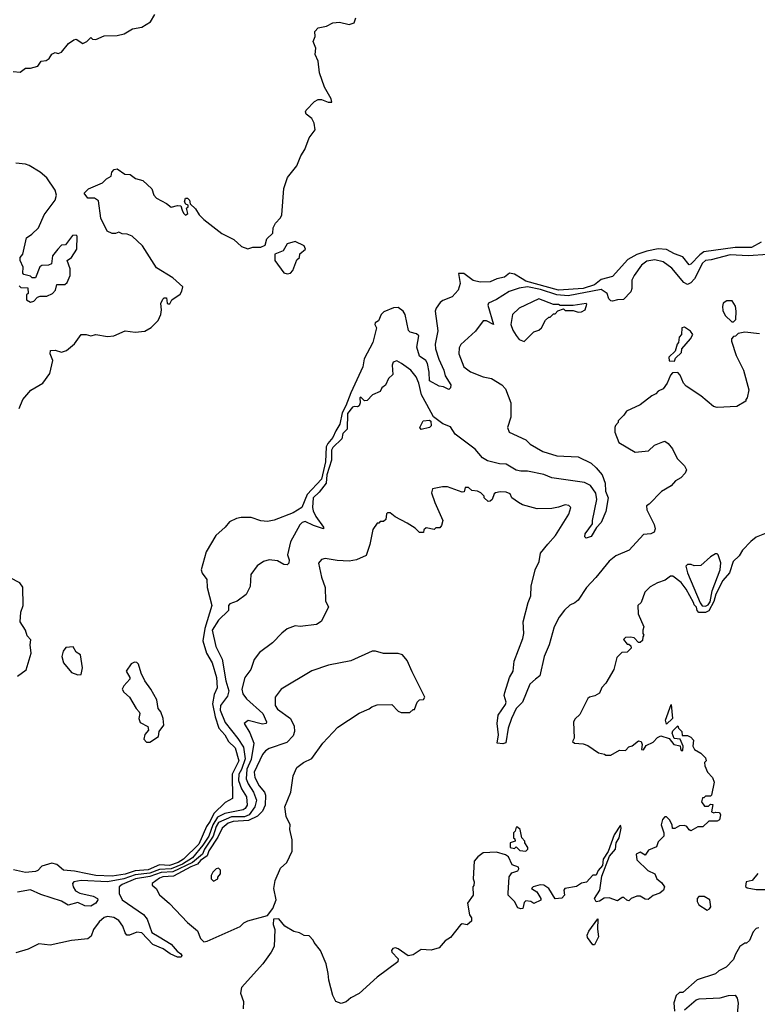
# Model space of a CAD drawing. Extents: x 2239805 to 2396427, y 665731 to 772158.
# Tile 36 of 256: x 2309199 to 2313711, y 673187 to 679209. Entities that reach past the tile are written whole.
import ezdxf

# ---------------------------------------------------------------- set-up
doc = ezdxf.new("R2010")
doc.units = 0

msp = doc.modelspace()

# ---------------------------------------------------------------- linework, layer by layer
at = {"layer": '0CON05XD'}
for points in [[(2309158.3, 678891.7), (2309201.7, 678888.3), (2309235, 678912.5), (2309265, 678912.5), (2309310, 678925), (2309330, 678955), (2309361.7, 678958.3), (2309379.3, 678970.7), (2309395, 678997.5), (2309415, 679007.5), (2309435, 679002.5), (2309455, 679010), (2309497, 679063), (2309530, 679085), (2309545, 679090), (2309585, 679062.5), (2309610, 679075), (2309635, 679100), (2309645, 679090), (2309665, 679087.5), (2309715, 679110), (2309795, 679112.5), (2309837, 679123), (2309888.3, 679151.7), (2309945, 679162.5), (2310000, 679195), (2310025, 679240)], [(2311063.8, 678795), (2311033.4, 678883.4), (2311023.8, 678955), (2311006.2, 678995), (2311010, 679035), (2310994, 679075), (2311006.7, 679105), (2311004.2, 679135.8), (2311025, 679158.8), (2311075, 679168.8), (2311115, 679190), (2311155, 679194), (2311215, 679178.8), (2311245, 679190), (2311255, 679220)], [(2309195, 676830), (2309218.8, 676885), (2309267.5, 676942.5), (2309340, 676985), (2309384, 677045), (2309402.5, 677125), (2309386, 677165), (2309387.5, 677185), (2309415, 677188), (2309455, 677175.8), (2309485.5, 677184.5), (2309535, 677226.2), (2309575, 677283.3), (2309605, 677283.8), (2309635, 677276), (2309665, 677284.2), (2309735, 677270), (2309775, 677275.7), (2309845, 677305.7), (2309905, 677298.1), (2309965, 677304.3), (2310003.4, 677326.6), (2310045, 677368.8), (2310062, 677405), (2310066.7, 677435), (2310063, 677473), (2310075, 677500), (2310083, 677507), (2310097, 677507), (2310100, 677475), (2310105, 677470), (2310118.3, 677471.7), (2310130, 677495), (2310180.5, 677529.5), (2310191.7, 677548.3), (2310196.2, 677575), (2310135, 677630), (2310035, 677690), (2309949.2, 677825), (2309886.2, 677885), (2309856.4, 677896.4), (2309825, 677899.2), (2309805, 677910), (2309785, 677901.2), (2309765, 677901.2), (2309733.3, 677915), (2309694.2, 677995), (2309680, 678100), (2309656, 678116), (2309615, 678117.5), (2309592.5, 678147.5), (2309620, 678175), (2309705, 678210), (2309730, 678235), (2309758.3, 678251.7), (2309763, 678277), (2309777, 678293), (2309795, 678296.2), (2309843, 678263), (2309875, 678262.5), (2309908, 678238), (2309952.5, 678225), (2310006.7, 678175), (2310020, 678135), (2310035, 678116.7), (2310097.5, 678085), (2310125, 678062.5), (2310165, 678072.5), (2310185, 678070), (2310193, 678043), (2310200, 678025), (2310213, 678013), (2310227, 678023), (2310220, 678055), (2310230, 678065), (2310230, 678075), (2310215, 678080), (2310207.5, 678095), (2310213.6, 678116.4), (2310225, 678117.5), (2310236.7, 678105), (2310241.7, 678081.7), (2310275, 678052.5), (2310296.7, 678015), (2310325, 677986.2), (2310435, 677901.9), (2310508.8, 677865), (2310555, 677821.2), (2310595, 677807.5), (2310625, 677816.7), (2310675, 677817.5), (2310700, 677830), (2310711.7, 677868.3), (2310747, 677903), (2310750, 677935), (2310763.3, 677965), (2310795, 677997.5), (2310803.3, 678015), (2310814.1, 678175.9), (2310836.4, 678243.6), (2310893.3, 678315), (2310918.8, 678375), (2310943.3, 678415), (2310970, 678485), (2311006, 678535), (2311001.2, 678575), (2310985, 678603.3), (2310951.2, 678631.2), (2310946.7, 678645), (2310951.2, 678655), (2311002.1, 678707.9), (2311025, 678720), (2311045, 678720), (2311085, 678704), (2311107.5, 678705), (2311103.3, 678725), (2311063.8, 678795)], [(2309195, 677580), (2309205, 677570), (2309248.3, 677568.3), (2309250, 677535), (2309240, 677525), (2309240, 677495), (2309265, 677480), (2309285, 677487.5), (2309308.3, 677511.7), (2309325, 677517.5), (2309365, 677517.5), (2309400, 677535), (2309417.5, 677555), (2309425, 677590), (2309475, 677590), (2309488.3, 677601.7), (2309507.5, 677645), (2309507.5, 677685), (2309490, 677735), (2309516.4, 677753.6), (2309547.5, 677805), (2309550, 677885), (2309545, 677890), (2309521.7, 677888.3), (2309478.3, 677831.7), (2309455, 677830), (2309432.5, 677805), (2309400, 677765), (2309392.5, 677715), (2309375, 677706.7), (2309335, 677706.2), (2309322.3, 677697.7), (2309295, 677630), (2309275, 677630), (2309265, 677640), (2309225, 677650), (2309218.3, 677658.3), (2309220, 677695), (2309202.5, 677735), (2309202.5, 677755), (2309217.5, 677775), (2309241.2, 677875), (2309273.9, 677896.1), (2309314.1, 677935.9), (2309348.8, 678015), (2309415.5, 678104.5), (2309424.2, 678135), (2309415.7, 678165), (2309365, 678240.8), (2309325, 678275.6), (2309257.1, 678317.1), (2309235, 678325.8), (2309175, 678331.8)], [(2313735, 677848), (2313675, 677814.7), (2313575, 677815.3), (2313385, 677789.1), (2313359, 677771), (2313305, 677712.9), (2313295, 677710), (2313255, 677758), (2313205, 677775.8), (2313155, 677803.1), (2313105, 677807.1), (2313035, 677793.5), (2312975, 677772.7), (2312918.8, 677741.2), (2312825, 677637.1), (2312755, 677618.6), (2312715, 677588), (2312645, 677564.6), (2312494.8, 677555.2), (2312295, 677610.4), (2312272.9, 677622.9), (2312225, 677653.2), (2312195, 677658.6), (2312165, 677634.3), (2312117.1, 677622.9), (2312077.5, 677605), (2312015, 677604.3), (2311973.5, 677613.5), (2311915, 677657.1), (2311883, 677657), (2311892.9, 677595), (2311882, 677555), (2311845, 677512.9), (2311788.3, 677491.7), (2311771.3, 677478.7), (2311746, 677445), (2311741.2, 677425), (2311757.8, 677305), (2311741.4, 677225), (2311742.5, 677195), (2311761.9, 677131.9), (2311793.8, 677065), (2311801.4, 677031.4), (2311835.6, 676975), (2311835, 676957.5), (2311825, 676946.7), (2311792.3, 676962.3), (2311765, 676966.7), (2311705, 677000.6), (2311703.7, 677053.7), (2311694.4, 677105), (2311683.7, 677123.7), (2311645, 677150), (2311628.6, 677205), (2311640, 677275), (2311626.8, 677286.8), (2311587.3, 677297.3), (2311577.5, 677307.5), (2311556.9, 677405), (2311544.3, 677425), (2311515, 677448.6), (2311485, 677447.1), (2311427.3, 677422.7), (2311409.3, 677405), (2311393, 677367), (2311374.4, 677355), (2311372.2, 677345), (2311381.4, 677325), (2311360, 677235), (2311306, 677135), (2311298.6, 677085), (2311224.1, 676925.9), (2311195, 676846.2), (2311171, 676805), (2311158.1, 676735), (2311131.9, 676695), (2311115, 676652.9), (2311083.1, 676616.9), (2311073.3, 676596.7), (2311069.6, 676505), (2311045, 676398.8), (2310956.6, 676305), (2310924.5, 676225), (2310872.3, 676192.3), (2310755, 676147.5), (2310715, 676139.4), (2310675, 676144.6), (2310615, 676164.2), (2310554.6, 676164.6), (2310525, 676158.8), (2310483, 676137), (2310455, 676104.5), (2310397.8, 676055), (2310340, 675955), (2310309.4, 675845), (2310315, 675823.8), (2310344.5, 675784.5), (2310345.5, 675735), (2310374.6, 675625), (2310330.5, 675485), (2310318.8, 675408.8), (2310342.3, 675335), (2310376.7, 675275), (2310402, 675185), (2310407.8, 675122.2), (2310389.4, 675080.6), (2310379, 675025), (2310394, 674946), (2310417.6, 674875), (2310453.4, 674835), (2310476.1, 674795), (2310516.2, 674755), (2310539, 674675), (2310497.6, 674595), (2310501.2, 674445), (2310455, 674420.5), (2310387.2, 674352.9), (2310365, 674306.5), (2310342.2, 674275), (2310295, 674166.4), (2310200.8, 674075), (2310167.5, 674055), (2310115, 674036.7), (2310055, 674040.6), (2309985, 674009.5), (2309905, 674002.8), (2309845, 673982.8), (2309765, 673970.7), (2309665, 673974.1), (2309614.5, 673984.5), (2309535, 674001.6), (2309467.6, 674007.6), (2309425, 674041.2), (2309395, 674050), (2309335, 674032), (2309310, 674005), (2309295, 673999.4), (2309235, 673993.1), (2309160.3, 674009.7)], [(2310835, 677654), (2310855, 677658.8), (2310868.8, 677675), (2310895, 677740), (2310910, 677755), (2310913, 677777), (2310947.5, 677805), (2310940, 677825), (2310885, 677852.5), (2310835, 677837.5), (2310810, 677795), (2310760, 677775), (2310760, 677735), (2310815, 677660), (2310835, 677654)], [(2313775, 677771.9), (2313655, 677764.1), (2313545, 677769.7), (2313429.8, 677740.2), (2313395, 677735.4), (2313375, 677720), (2313326, 677624), (2313305, 677600), (2313285, 677588.6), (2313260.8, 677600.8), (2313188.5, 677688.5), (2313135, 677727.3), (2313085, 677740.6), (2313035, 677731.8), (2313002.3, 677707.8), (2312958.9, 677645), (2312944.4, 677615), (2312944.2, 677565), (2312937.5, 677545), (2312891.7, 677498.3), (2312855, 677496.2), (2312825, 677486.7), (2312815, 677490), (2312802.3, 677502.3), (2312792.5, 677535), (2312755, 677557.9), (2312555, 677520.2), (2312485, 677525.2), (2312385, 677558.8), (2312305, 677574.4), (2312255, 677566.7), (2312193.6, 677546.3), (2312115, 677496.7), (2312066.7, 677475), (2312062.2, 677462.2), (2312097.5, 677345), (2312055, 677366.9), (2312033.3, 677366.7), (2311986.6, 677303.4), (2311897, 677223), (2311887.3, 677202.7), (2311885.8, 677165), (2311915.8, 677085.8), (2311955.7, 677055.7), (2312035, 677024), (2312085, 677013.3), (2312147.5, 676975), (2312170.7, 676950.7), (2312202.5, 676865), (2312203, 676777), (2312182.5, 676715), (2312192.5, 676685), (2312295, 676640), (2312321.7, 676611.7), (2312398.3, 676568.3), (2312485, 676540.6), (2312615, 676535.6), (2312695, 676495.6), (2312725, 676468.6), (2312762.5, 676425), (2312781.2, 676375), (2312782.5, 676325), (2312798.6, 676285), (2312785, 676200), (2312755, 676133.3), (2312727, 676103), (2312695, 676047.5), (2312665, 676036.7), (2312656.2, 676046.2), (2312657.5, 676065), (2312703.3, 676125), (2312702.5, 676145), (2312730, 676275), (2312723.6, 676313.6), (2312690.7, 676360.7), (2312655, 676377.3), (2312455, 676405.7), (2312405, 676427.5), (2312305, 676448.2), (2312265, 676446.6), (2312235, 676453.1), (2312175, 676490), (2312135, 676492.5), (2312060.6, 676510.6), (2312030, 676530), (2311985, 676582.2), (2311863.4, 676673.4), (2311835, 676719.2), (2311787.6, 676737.6), (2311730, 676780), (2311688.8, 676855), (2311656.5, 676915), (2311640.5, 676985), (2311625, 677023.8), (2311591.2, 677065), (2311535, 677106), (2311505, 677121.2), (2311483.8, 677115), (2311478, 677095), (2311481.7, 677038.3), (2311454, 677015), (2311437.5, 676972.5), (2311415, 676956.7), (2311403.8, 676935), (2311356.2, 676913.8), (2311325, 676880), (2311308.3, 676878.3), (2311285, 676900), (2311280, 676895), (2311282.5, 676865), (2311275, 676847.5), (2311265, 676840), (2311245, 676843.8), (2311235, 676838.6), (2311205, 676800.6), (2311201.2, 676705), (2311175, 676677.5), (2311170.5, 676645), (2311115, 676592.2), (2311106.4, 676575), (2311106.4, 676515), (2311078.1, 676425), (2311073.2, 676375), (2311031.2, 676318.8), (2310994.7, 676285), (2310989.6, 676225), (2310994.1, 676205), (2311010.3, 676170.3), (2311057.1, 676105), (2311057.5, 676095), (2310996, 676116), (2310945, 676138.7), (2310926, 676134), (2310911.6, 676118.4), (2310855.7, 676015), (2310837.5, 675935), (2310846.9, 675905), (2310845.6, 675885), (2310835.5, 675874.5), (2310815, 675876.9), (2310775, 675900), (2310725, 675906.2), (2310690, 675895), (2310650.7, 675869.3), (2310612.5, 675815), (2310608.3, 675741.7), (2310585, 675692.5), (2310528.3, 675651.7), (2310484.1, 675635.9), (2310476.2, 675625), (2310476.2, 675595), (2310415, 675535.7), (2310376.4, 675475), (2310397.7, 675375), (2310437, 675297), (2310458.9, 675165), (2310478, 675105), (2310469.3, 675070.7), (2310426.5, 675015), (2310425.9, 674985), (2310455, 674910), (2310532.4, 674812.4), (2310568.8, 674758.8), (2310577.2, 674687.2), (2310556.7, 674623.3), (2310540.4, 674595), (2310537.1, 674555), (2310554.7, 674505), (2310585.9, 674455), (2310590.8, 674405), (2310578.8, 674385), (2310565, 674376.7), (2310454.1, 674354.1), (2310408.1, 674331.9), (2310379.4, 674285), (2310355, 674214.7), (2310319.8, 674160.2), (2310255, 674083.2), (2310195, 674044.1), (2310125, 674015.7), (2310055, 674010.8), (2309995, 673989.1), (2309905, 673977.8), (2309835, 673953.9), (2309735, 673935.5), (2309575.5, 673944.5), (2309530, 673935), (2309522, 673925), (2309525.7, 673905), (2309540.3, 673880.3), (2309565.7, 673865.7), (2309648.6, 673848.6), (2309673.8, 673835), (2309676, 673825), (2309665.6, 673805), (2309635, 673786.2), (2309598.3, 673788.3), (2309555, 673808.8), (2309495, 673793.3), (2309455, 673816.8), (2309327.9, 673857.9), (2309265, 673886.9), (2309185, 673873.5)], [(2312285, 677240), (2312345, 677300), (2312375, 677310), (2312390, 677325), (2312415, 677370), (2312435, 677390), (2312445, 677390), (2312465, 677410), (2312475, 677410), (2312491.7, 677428.3), (2312525, 677440), (2312535, 677430), (2312585, 677430), (2312615, 677420), (2312635, 677421.2), (2312658, 677435), (2312668, 677468), (2312665, 677472.5), (2312585, 677460), (2312505, 677460), (2312495, 677466.2), (2312465, 677467.5), (2312375, 677502), (2312255, 677443.3), (2312214.1, 677405.9), (2312204.3, 677345), (2312215, 677310), (2312235, 677276.7), (2312255, 677253.3), (2312285, 677240)], [(2313565, 677360), (2313580, 677375), (2313582.5, 677425), (2313577, 677457), (2313558.3, 677488.3), (2313525, 677490), (2313502.5, 677475), (2313497.5, 677455), (2313500.7, 677430.7), (2313515, 677400), (2313555, 677360), (2313565, 677360)], [(2313205, 677120), (2313211.7, 677138.3), (2313247, 677173), (2313250, 677195), (2313303, 677257), (2313316.4, 677283.6), (2313303, 677303), (2313265, 677327.5), (2313250, 677325), (2313247, 677283), (2313233, 677267), (2313230, 677235), (2313220, 677225), (2313208.3, 677181.7), (2313170, 677145), (2313171.7, 677121.7), (2313205, 677120)], [(2313725, 677287.5), (2313635, 677297.5), (2313595, 677290), (2313577, 677273), (2313565, 677270), (2313553, 677257), (2313553, 677243), (2313582.5, 677155), (2313627.5, 677065), (2313660, 676945), (2313650, 676895), (2313640, 676885), (2313640, 676875), (2313585, 676843.3), (2313465, 676837.5), (2313443.9, 676843.9), (2313365, 676907.5), (2313277, 676967), (2313260, 676985), (2313240, 677035), (2313225, 677050), (2313191.7, 677048.3), (2313180, 677035), (2313160, 676985), (2313135, 676950), (2313105, 676937.5), (2313090, 676920), (2313065, 676907.5), (2312995, 676852.5), (2312910, 676815), (2312895, 676790), (2312860, 676755), (2312860, 676745), (2312843, 676727), (2312840, 676715), (2312840, 676685), (2312863.6, 676623.6), (2312965, 676563.3), (2313045, 676572.5), (2313083, 676607), (2313133, 676627), (2313145, 676630), (2313165, 676617.5), (2313192.5, 676585), (2313220, 676525), (2313265, 676480), (2313277.5, 676455), (2313270, 676435), (2313243, 676407), (2313210.7, 676389.3), (2313185, 676357.5), (2313125, 676322.5), (2313050, 676245), (2313032.5, 676235), (2313035, 676210), (2313080.5, 676120.5), (2313086, 676095), (2313080, 676075), (2313060, 676065), (2313015, 676060), (2312927.5, 675965), (2312845, 675928.8), (2312805, 675897.5), (2312723.7, 675796.3), (2312665.6, 675735), (2312615, 675658), (2312595, 675641.2), (2312565, 675628.8), (2312531.7, 675598.3), (2312498.6, 675555), (2312467.5, 675495), (2312437.1, 675385), (2312407.5, 675315), (2312380.8, 675195), (2312353.9, 675176.1), (2312320, 675145), (2312275.7, 675035), (2312236, 674995), (2312208.1, 674935), (2312188, 674875), (2312173.3, 674786.7), (2312155, 674780), (2312120, 674785), (2312128.8, 674835), (2312119.4, 674905), (2312126, 674955), (2312170.5, 675019.5), (2312174, 675035), (2312162, 675075), (2312165.9, 675094.1), (2312195.8, 675185), (2312217.5, 675225), (2312224.2, 675285), (2312276.4, 675423.6), (2312282.5, 675455), (2312279.4, 675525), (2312310, 675645), (2312325.8, 675685), (2312327.8, 675745), (2312352.9, 675845), (2312375.8, 675895), (2312385.7, 675945), (2312429.6, 676000.4), (2312476.6, 676053.4), (2312558.8, 676185), (2312570, 676225), (2312558.3, 676238.3), (2312535, 676242.5), (2312495, 676226.7), (2312455, 676220), (2312365, 676217.5), (2312275, 676242.5), (2312250, 676255), (2312210, 676285), (2312199.2, 676309.2), (2312175, 676319.2), (2312138.3, 676321.7), (2312110, 676315), (2312101.7, 676308.3), (2312090, 676275), (2312077, 676263), (2312065, 676262.5), (2312040, 676285), (2312040, 676295), (2312020, 676315), (2312000, 676325), (2311965, 676330), (2311945, 676346.7), (2311923, 676347), (2311918.3, 676321.7), (2311905, 676320), (2311815, 676352.5), (2311785, 676352.5), (2311725, 676340), (2311717.5, 676315), (2311737.5, 676255), (2311787.5, 676145), (2311780, 676115), (2311768.3, 676101.7), (2311745, 676100), (2311735, 676090), (2311685, 676100), (2311671.7, 676088.3), (2311668.3, 676071.7), (2311645, 676073.3), (2311618.3, 676098.3), (2311569.7, 676129.7), (2311495, 676168.8), (2311465, 676192.5), (2311448.3, 676191.7), (2311443, 676187), (2311438.3, 676151.7), (2311425, 676140), (2311405, 676140), (2311395, 676130), (2311385, 676130), (2311358.3, 676091.7), (2311341.7, 675998.3), (2311319.3, 675930.7), (2311260, 675905), (2311215, 675896.2), (2311141.7, 675901.7), (2311067, 675913), (2311045, 675907.5), (2311027.5, 675885), (2311045, 675800), (2311066.7, 675735), (2311070, 675655), (2311087.5, 675615), (2311042.3, 675527.7), (2311015, 675510), (2310915, 675497.5), (2310885, 675502.5), (2310835, 675482.5), (2310802.3, 675457.7), (2310745, 675396.7), (2310665, 675337.5), (2310633.9, 675296.1), (2310612.5, 675235), (2310576, 675185), (2310557.1, 675115), (2310564.5, 675085), (2310585.5, 675055), (2310685.4, 674965), (2310709.2, 674915), (2310706.7, 674903.3), (2310685, 674899.2), (2310597.3, 674922.7), (2310571.2, 674905), (2310607.4, 674847.4), (2310632.1, 674785), (2310615.3, 674685), (2310589.3, 674625), (2310584.1, 674565.9), (2310595.6, 674535.6), (2310630, 674485), (2310647.6, 674435), (2310638.1, 674395), (2310603.3, 674346.7), (2310575, 674334.3), (2310495, 674333.6), (2310415, 674297.8), (2310400.4, 674275), (2310382.6, 674215), (2310330.1, 674135), (2310317.9, 674105), (2310255.2, 674055), (2310135, 673997.2), (2310065, 673992.8), (2309995, 673969.1), (2309906.5, 673955), (2309825, 673919.3), (2309806.9, 673905), (2309806.9, 673865), (2309825, 673826.2), (2309956.8, 673736.8), (2309978.5, 673708.5), (2310006.6, 673626.6), (2310051.2, 673598.8), (2310125.6, 673555), (2310161.2, 673511.2), (2310184, 673495), (2310190, 673485), (2310187.5, 673475), (2310165, 673474.4), (2310120, 673495), (2310076.7, 673526.7), (2310013.3, 673553.3), (2309945, 673623.3), (2309915, 673627.5), (2309871.2, 673608.8), (2309855, 673610), (2309843.1, 673625), (2309829.1, 673665), (2309805, 673698.5), (2309775, 673718.5), (2309735, 673723.6), (2309715, 673717.8), (2309685, 673691.9), (2309650, 673645), (2309635.4, 673604.6), (2309615, 673587.5), (2309515, 673577.1), (2309385, 673548), (2309315, 673556.7), (2309250, 673525), (2309175, 673500.8)], [(2311655, 676702.5), (2311647.5, 676715), (2311667.5, 676755), (2311705, 676760), (2311713, 676753), (2311716.2, 676725), (2311706.7, 676715), (2311655, 676702.5)], [(2313765, 676067.5), (2313705, 676043.3), (2313671.7, 676018.3), (2313620.8, 675965), (2313599.6, 675930.4), (2313564, 675896), (2313541.2, 675825), (2313501, 675779), (2313457.3, 675695), (2313445, 675650), (2313415, 675593.3), (2313395, 675582.5), (2313354.1, 675584.1), (2313342.5, 675595), (2313340, 675615), (2313325, 675630), (2313320, 675645), (2313275.4, 675725.4), (2313245, 675766), (2313195, 675806), (2313180, 675805), (2313148.3, 675781.7), (2313100, 675765), (2313055, 675740), (2313023, 675707), (2313000, 675645), (2312980, 675625), (2312982.5, 675575), (2313017.5, 675495), (2313010, 675475), (2313010, 675455), (2313017.5, 675445), (2313010, 675435), (2313008.3, 675411.7), (2312995, 675400), (2312985, 675400), (2312958.3, 675428.3), (2312935, 675432.5), (2312905, 675430), (2312891.7, 675418.3), (2312915, 675390), (2312925, 675390), (2312938.3, 675378.3), (2312940, 675365), (2312915, 675340), (2312881.7, 675338.3), (2312851.7, 675308.3), (2312832.5, 675235), (2312785, 675150), (2312760, 675125), (2312745, 675090), (2312716.4, 675073.6), (2312683.8, 675066.2), (2312673.6, 675056.4), (2312625, 674960), (2312597, 674933), (2312587.5, 674915), (2312590, 674815), (2312580, 674795), (2312593, 674783), (2312645, 674780), (2312675, 674770), (2312740, 674725), (2312777, 674717), (2312785, 674710), (2312815, 674710), (2312868.3, 674741.7), (2312905, 674740), (2312925, 674762.5), (2312945, 674766.7), (2312985, 674797.5), (2313000, 674795), (2313007.5, 674775), (2313002.5, 674745), (2313015, 674743.3), (2313030.7, 674769.3), (2313075, 674790), (2313100.5, 674819.5), (2313121.2, 674828.8), (2313172.5, 674812.5), (2313200, 674775), (2313238.3, 674768.3), (2313241.7, 674751.7), (2313245, 674740), (2313255, 674740), (2313257.5, 674765), (2313238.3, 674808.3), (2313201.7, 674811.7), (2313190, 674845), (2313195, 674860), (2313225, 674890), (2313230, 674875), (2313250, 674855), (2313251.7, 674831.7), (2313285, 674830), (2313305, 674820), (2313321.7, 674801.7), (2313317.5, 674765), (2313327.5, 674745), (2313365, 674722), (2313393.3, 674695), (2313397.5, 674675), (2313387.5, 674665), (2313390, 674645), (2313406.4, 674606.4), (2313437.5, 674575), (2313447.5, 674545), (2313430, 674465), (2313425, 674460), (2313395, 674460), (2313385, 674450), (2313375, 674450), (2313370, 674425), (2313388.3, 674398.3), (2313411.7, 674398.3), (2313425, 674410), (2313438.3, 674408.3), (2313430, 674365), (2313445, 674357.5), (2313455, 674362.5), (2313479.3, 674359.3), (2313486.7, 674345), (2313480, 674315), (2313465, 674306.7), (2313415, 674307.5), (2313377, 674273), (2313348.3, 674271.7), (2313305, 674247.5), (2313293.6, 674253.6), (2313280, 674275), (2313265, 674280), (2313235, 674277.5), (2313207, 674263), (2313193, 674263), (2313190, 674285), (2313173.3, 674315), (2313155, 674333.3), (2313145, 674333.3), (2313132.1, 674317.9), (2313123.8, 674285), (2313140, 674235), (2313140, 674215), (2313105, 674180), (2313095, 674150), (2313045, 674130), (2313025, 674100), (2312995, 674117.5), (2312970, 674105), (2312975, 674070), (2313042.5, 674005), (2313083.9, 673983.9), (2313097.5, 673955), (2313125, 673932.5), (2313142.5, 673905), (2313137.5, 673885), (2313115, 673867.5), (2313075, 673852.5), (2313043, 673827), (2313025, 673830), (2312995, 673848.8), (2312975, 673848), (2312940, 673835), (2312925, 673820), (2312913, 673823), (2312895, 673840), (2312885, 673840), (2312855, 673820), (2312805, 673838.8), (2312775, 673836.2), (2312745, 673818), (2312725, 673813.3), (2312716, 673835), (2312748, 673885), (2312759.3, 673970.7), (2312807.6, 674092.4), (2312844, 674135), (2312847.1, 674175), (2312865.8, 674205), (2312878, 674265), (2312875, 674282.5), (2312835, 674223.3), (2312798.9, 674121.1), (2312769.2, 674075), (2312763.3, 674036.7), (2312736.7, 674005), (2312725, 673977.5), (2312705, 673977.5), (2312665.6, 673934.4), (2312635, 673927.5), (2312605, 673907.5), (2312533.9, 673896.1), (2312527.5, 673885), (2312531.2, 673855), (2312515, 673836.7), (2312475, 673831.2), (2312435.4, 673895.4), (2312405, 673915.7), (2312383.2, 673916.8), (2312340, 673905), (2312330, 673895), (2312363.3, 673875), (2312387.5, 673835), (2312386.4, 673823.6), (2312345, 673802.5), (2312326, 673816), (2312295, 673820), (2312285, 673810), (2312277, 673773), (2312265, 673770), (2312247, 673777), (2312226.1, 673816.1), (2312187.5, 673855), (2312186.2, 673866.2), (2312192.7, 673967.3), (2312209.3, 673990.7), (2312245.9, 674004.1), (2312252.5, 674015), (2312250, 674025), (2312210.7, 674040.7), (2312188.3, 674088.3), (2312171.7, 674101.7), (2312115, 674117.5), (2312035, 674113.3), (2312000.7, 674089.3), (2311978.3, 674061.7), (2311972.5, 673955), (2311980, 673935), (2311977, 673913), (2311970, 673905), (2311972.5, 673855), (2311937.5, 673805), (2311950, 673735), (2311962.5, 673715), (2311962.5, 673695), (2311936.4, 673673.6), (2311905, 673680), (2311895, 673673.3), (2311833.9, 673596.1), (2311802.5, 673575), (2311765, 673532.5), (2311715, 673518.8), (2311655, 673522), (2311605, 673490), (2311575, 673482.5), (2311515, 673526.9), (2311498, 673532), (2311481.2, 673528.8), (2311474, 673516), (2311476, 673505), (2311513.3, 673465), (2311512.5, 673447.5), (2311385, 673352.5), (2311275, 673252.5), (2311225, 673227.5), (2311197, 673203), (2311165, 673192.5), (2311133.6, 673203.6), (2311115, 673240), (2311090, 673335), (2311086.7, 673375), (2311073.3, 673435), (2311040, 673515), (2311000, 673565), (2310995, 673580), (2310970, 673605), (2310938.3, 673608.3), (2310910, 673625), (2310875, 673632.5), (2310820, 673665), (2310785, 673710), (2310751.7, 673708.3), (2310750, 673675), (2310760, 673645), (2310755, 673540), (2310737.5, 673505), (2310686.1, 673433.9), (2310555, 673290), (2310550, 673255), (2310567.5, 673205), (2310565, 673160)], [(2313395, 675621.2), (2313410, 675630), (2313422.2, 675647.8), (2313435.5, 675715), (2313484.6, 675845), (2313487.5, 675887.5), (2313472.5, 675935), (2313465, 675942.5), (2313455, 675942.5), (2313425, 675923.3), (2313365, 675870), (2313325, 675867.5), (2313306.4, 675876.4), (2313285, 675877.5), (2313273.8, 675866.2), (2313284.4, 675825), (2313361.2, 675641.2), (2313373.3, 675623.3), (2313395, 675621.2)], [(2309185, 675194), (2309237.5, 675232.5), (2309268.8, 675335), (2309263.3, 675385), (2309267.5, 675415), (2309245, 675440), (2309233.3, 675475), (2309202.5, 675525), (2309206.2, 675585), (2309220, 675625), (2309217.5, 675737.5), (2309200, 675765), (2309140, 675795)], [(2309555, 675201.2), (2309575, 675203.3), (2309583.3, 675245), (2309570, 675325), (2309545, 675340), (2309525, 675372.5), (2309481.7, 675368.3), (2309464.1, 675345.9), (2309457.5, 675315), (2309467.5, 675275), (2309516.2, 675216.2), (2309555, 675201.2)], [(2310325, 673570), (2310345, 673572.5), (2310547, 673663), (2310570, 673685), (2310595, 673697.5), (2310715, 673730), (2310747, 673773), (2310767.5, 673825), (2310753.3, 673895), (2310762.5, 673945), (2310795, 674020), (2310832.5, 674055), (2310866.4, 674123.6), (2310866.4, 674193.6), (2310851.2, 674255), (2310853.8, 674285), (2310828.8, 674335), (2310821.2, 674395), (2310858, 674485), (2310872, 674585), (2310893.3, 674635), (2310935, 674666.2), (2310985, 674690), (2311053.3, 674785), (2311145, 674882.5), (2311275, 674967.5), (2311337, 674993), (2311353, 675007), (2311385, 675017.5), (2311475, 675020), (2311515, 674980), (2311532.5, 674972.5), (2311585, 674972.5), (2311605, 674990), (2311615, 674990), (2311630, 675035), (2311645, 675050), (2311668.3, 675051.7), (2311677.5, 675065), (2311599.3, 675219.3), (2311568.8, 675288.8), (2311540, 675325), (2311515, 675332.5), (2311425, 675332.5), (2311375, 675347.5), (2311355, 675347.5), (2311225, 675287.1), (2311088.8, 675261.2), (2310985, 675226.7), (2310797.5, 675115), (2310762.5, 675065), (2310762, 675015), (2310775, 674992.5), (2310854.6, 674934.6), (2310878.9, 674888.9), (2310879.4, 674855), (2310870.9, 674829.1), (2310832.6, 674787.4), (2310725, 674752.1), (2310702.3, 674737.8), (2310685.2, 674714.8), (2310633.1, 674606.9), (2310637.5, 674575), (2310663.5, 674523.5), (2310696.2, 674485), (2310702.7, 674465), (2310701.3, 674405), (2310685, 674367.5), (2310653.1, 674336.9), (2310598, 674312), (2310504.8, 674305.2), (2310475, 674294.7), (2310436.8, 674263.2), (2310411.9, 674208.1), (2310355.6, 674125), (2310344.8, 674095), (2310305, 674065.5), (2310286.6, 674043.4), (2310245, 674027), (2310140.2, 673969.8), (2310075, 673965.6), (2310055, 673958.4), (2310010, 673925), (2310010, 673915), (2310033.3, 673895), (2310055, 673856.7), (2310115, 673803.8), (2310225, 673687.5), (2310286.4, 673636.4), (2310305, 673590), (2310325, 673570)], [(2309995, 674790), (2310047.5, 674825), (2310052.5, 674855), (2310080, 674895), (2310076.7, 674935), (2310062.5, 674975), (2310046, 674996), (2310038.3, 675048.3), (2310001.9, 675115), (2309964.3, 675164.3), (2309941.2, 675211.2), (2309925, 675267.5), (2309915, 675277.5), (2309900.7, 675279.3), (2309880.5, 675269.5), (2309850, 675225), (2309872.5, 675185), (2309872.5, 675175), (2309835.7, 675134.3), (2309826, 675115), (2309835, 675096.2), (2309871.4, 675065), (2309910.8, 674995), (2309930, 674975), (2309934, 674965), (2309927.1, 674935), (2309935, 674911.2), (2309982.5, 674885), (2309986.4, 674863.6), (2309963.9, 674836.1), (2309958.3, 674808.3), (2309975, 674790), (2309995, 674790)], [(2313155, 674900), (2313148.8, 674925), (2313185, 675020), (2313192.5, 674935), (2313155, 674900)], [(2312295, 674122.5), (2312307.5, 674135), (2312307.5, 674145), (2312290, 674175), (2312290, 674185), (2312270, 674205), (2312260, 674255), (2312245, 674270), (2312235, 674270), (2312230, 674245), (2312220, 674235), (2312220, 674205), (2312228.3, 674198.3), (2312230, 674185), (2312200, 674175), (2312200, 674145), (2312225, 674140), (2312235, 674150), (2312258.3, 674128.3), (2312295, 674122.5)], [(2310385, 673940), (2310410, 673955), (2310410, 673965), (2310427.5, 673985), (2310427, 674007), (2310415, 674020), (2310400, 674015), (2310380, 673995), (2310370, 673975), (2310370, 673955), (2310385, 673940)], [(2313713.6, 673986.4), (2313680, 673945), (2313642.5, 673935), (2313638.3, 673908.3), (2313648.3, 673898.3), (2313705, 673890), (2313820.7, 673889.3)], [(2313405, 673762.5), (2313419.3, 673770.7), (2313426.4, 673783.6), (2313420, 673825), (2313386.4, 673846.4), (2313353.9, 673846.1), (2313342.5, 673835), (2313342.5, 673815), (2313352.5, 673795), (2313405, 673762.5)], [(2312715, 673550), (2312705, 673550), (2312673.3, 673595), (2312670.7, 673610.7), (2312681.2, 673635), (2312735, 673710), (2312733.9, 673646.1), (2312740.7, 673599.3), (2312715, 673550)], [(2313720, 673655), (2313705, 673650), (2313685, 673630), (2313663, 673577), (2313645, 673560), (2313635, 673560), (2313605, 673540), (2313575, 673490), (2313565, 673460), (2313520, 673415), (2313475, 673392.5), (2313455, 673372.5), (2313343, 673337), (2313255, 673260), (2313235, 673260), (2313215, 673240), (2313201.4, 673195), (2313204, 673145)], [(2313265, 673153.3), (2313336.4, 673213.6), (2313355, 673220), (2313485, 673226.2), (2313535, 673240), (2313575, 673242.5), (2313587.5, 673225), (2313593.6, 673193.6), (2313586, 673105)]]:
    msp.add_lwpolyline(points, dxfattribs=at)

doc.saveas('drawing.dxf')
